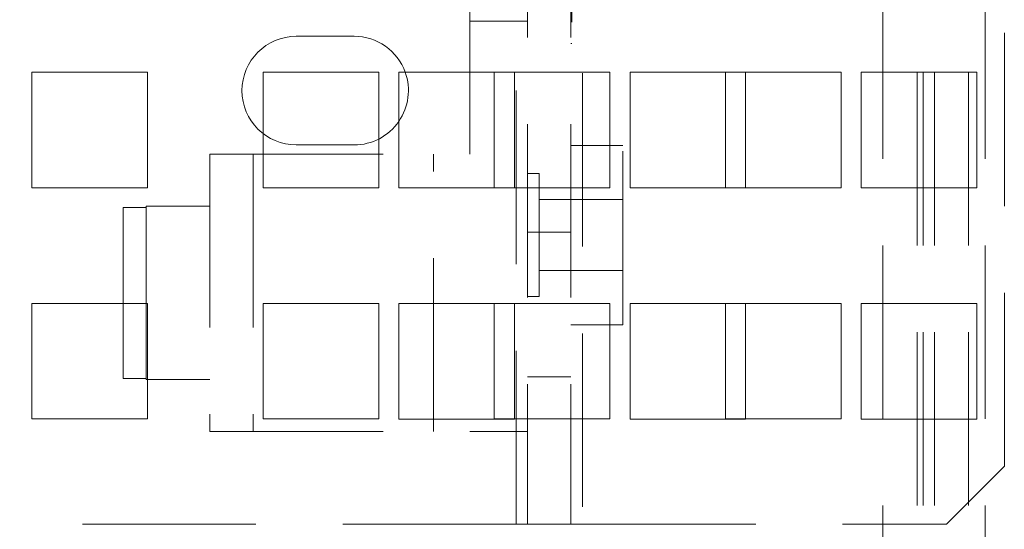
# Paper-space layout '2' of a CAD drawing. Header units: inches. Extents: x 1 to 109, y 1 to 85.
# Tile 53 of 134: x 87.483 to 88.902, y 19.933 to 20.668. Entities that reach past the tile are written whole.
import ezdxf

# ---------------------------------------------------------------- set-up
doc = ezdxf.new("R2010")
doc.units = ezdxf.units.IN
doc.header["$MEASUREMENT"] = 0
doc.linetypes.add('HIDDEN', pattern=[0.075, 0.05, -0.025])

psp = doc.layouts.new('2')

# ---------------------------------------------------------------- linework, layer by layer
at = {"color": 7, "linetype": 'HIDDEN', "lineweight": 0, "ltscale": 5}
for p, q in [((88.294, 30.341), (88.294, 19.941)), ((88.9024, 20.0243), (88.9024, 30.341)), ((88.7271, 13.7176), (88.7271, 29.9676)), ((88.7769, 29.9676), (88.7769, 19.9257)), ((88.7853, 29.9676), (88.7853, 13.7176)), ((88.7853, 29.9676), (88.7853, 19.9257)), ((88.8018, 29.9676), (88.8018, 13.7176)), ((88.8508, 29.9676), (88.8508, 19.9257)), ((88.8746, 13.7176), (88.8746, 29.9676)), ((88.1984, 19.941), (88.1984, 29.1427)), ((88.2151, 29.1427), (88.2151, 19.941)), ((88.2774, 29.1427), (88.2774, 19.941)), ((88.1318, 20.4743), (88.1318, 21.041)), ((88.279, 20.9147), (88.279, 20.6339)), ((88.1318, 20.666), (88.2151, 20.666)), ((87.8815, 20.6443), (87.9649, 20.6443)), ((88.2774, 20.6339), (88.279, 20.6339)), ((87.6669, 20.5926), (87.5003, 20.5926)), ((87.5003, 20.5926), (87.5003, 20.4259)), ((87.6669, 20.4259), (87.6669, 20.5926)), ((88.0003, 20.5926), (87.8336, 20.5926)), ((87.8336, 20.5926), (87.8336, 20.4259)), ((88.0003, 20.4259), (88.0003, 20.5926)), ((88.3336, 20.5926), (88.1669, 20.5926)), ((88.1669, 20.5926), (88.1669, 20.4259)), ((88.3336, 20.4259), (88.3336, 20.5926)), ((88.6669, 20.5926), (88.5003, 20.5926)), ((88.5003, 20.5926), (88.5003, 20.4259)), ((88.6669, 20.4259), (88.6669, 20.5926)), ((87.9649, 20.4877), (87.8815, 20.4877)), ((88.3524, 20.4868), (88.2774, 20.4868)), ((88.3524, 20.2285), (88.3524, 20.4868)), ((87.7568, 20.4743), (87.7568, 20.0743)), ((87.7568, 20.4743), (88.1318, 20.4743)), ((87.8194, 20.4743), (87.8194, 20.0743)), ((88.0794, 20.0743), (88.0794, 20.4743)), ((88.2318, 20.4464), (88.2151, 20.4464)), ((88.2318, 20.2689), (88.2318, 20.4464)), ((87.5003, 20.4259), (87.6669, 20.4259)), ((87.8336, 20.4259), (88.0003, 20.4259)), ((88.1669, 20.4259), (88.3336, 20.4259)), ((88.5003, 20.4259), (88.6669, 20.4259)), ((88.3524, 20.4089), (88.2318, 20.4089)), ((87.6651, 20.3976), (87.6318, 20.3976)), ((87.6318, 20.1511), (87.6318, 20.3976)), ((87.6651, 20.3993), (87.6651, 20.3976)), ((87.7568, 20.3993), (87.6651, 20.3993)), ((87.6651, 20.1511), (87.6651, 20.3976)), ((88.2774, 20.3618), (88.2151, 20.3618)), ((88.2318, 20.3064), (88.3524, 20.3064)), ((87.6669, 20.2592), (87.5003, 20.2592)), ((87.5003, 20.2592), (87.5003, 20.0926)), ((87.6669, 20.0926), (87.6669, 20.2592)), ((88.0003, 20.2592), (87.8336, 20.2592)), ((87.8336, 20.2592), (87.8336, 20.0926)), ((88.0003, 20.0926), (88.0003, 20.2592)), ((88.3336, 20.2592), (88.1669, 20.2592)), ((88.1669, 20.2592), (88.1669, 20.0926)), ((88.2151, 20.2689), (88.2318, 20.2689)), ((88.3336, 20.0926), (88.3336, 20.2592)), ((88.6669, 20.2592), (88.5003, 20.2592)), ((88.5003, 20.2592), (88.5003, 20.0926)), ((88.6669, 20.0926), (88.6669, 20.2592)), ((88.2774, 20.2285), (88.3524, 20.2285)), ((87.6318, 20.1511), (87.6651, 20.1511)), ((87.6651, 20.1511), (87.6651, 20.1493)), ((87.6651, 20.1493), (87.7568, 20.1493)), ((88.2151, 20.1535), (88.2774, 20.1535)), ((87.5003, 20.0926), (87.6669, 20.0926)), ((87.8336, 20.0926), (88.0003, 20.0926)), ((88.1669, 20.0926), (88.3336, 20.0926)), ((88.5003, 20.0926), (88.6669, 20.0926)), ((87.7568, 20.0743), (88.2151, 20.0743)), ((88.819, 19.941), (88.9024, 20.0243)), ((88.1984, 19.941), (87.0234, 19.941)), ((88.2774, 19.941), (88.1984, 19.941)), ((88.2774, 19.941), (88.294, 19.941)), ((88.294, 19.941), (88.819, 19.941))]:
    psp.add_line(p, q, dxfattribs=at)
at = {"color": 7, "linetype": 'Continuous', "lineweight": 15, "ltscale": 5}
for p, q in [((88.1961, 20.5924), (88.0294, 20.5924)), ((88.0294, 20.5924), (88.0294, 20.4257)), ((88.1961, 20.4257), (88.1961, 20.5924)), ((88.5294, 20.5924), (88.3628, 20.5924)), ((88.3628, 20.5924), (88.3628, 20.4257)), ((88.5294, 20.4257), (88.5294, 20.5924)), ((88.8628, 20.5924), (88.6961, 20.5924)), ((88.6961, 20.5924), (88.6961, 20.4257)), ((88.8628, 20.4257), (88.8628, 20.5924)), ((88.0294, 20.4257), (88.1961, 20.4257)), ((88.3628, 20.4257), (88.5294, 20.4257)), ((88.6961, 20.4257), (88.8628, 20.4257)), ((88.1961, 20.2591), (88.0294, 20.2591)), ((88.0294, 20.2591), (88.0294, 20.0924)), ((88.1961, 20.0924), (88.1961, 20.2591)), ((88.5294, 20.2591), (88.3628, 20.2591)), ((88.3628, 20.2591), (88.3628, 20.0924)), ((88.5294, 20.0924), (88.5294, 20.2591)), ((88.8628, 20.2591), (88.6961, 20.2591)), ((88.6961, 20.2591), (88.6961, 20.0924)), ((88.8628, 20.0924), (88.8628, 20.2591)), ((88.0294, 20.0924), (88.1961, 20.0924)), ((88.3628, 20.0924), (88.5294, 20.0924)), ((88.6961, 20.0924), (88.8628, 20.0924))]:
    psp.add_line(p, q, dxfattribs=at)
at = {"color": 7, "linetype": 'HIDDEN', "lineweight": 0, "ltscale": 25}
for centre, start, end in [((87.8815, 20.566), 90, 270), ((87.9649, 20.566), 19.6868, 90), ((87.9649, 20.566), 270, 325.5153)]:
    psp.add_arc(centre, 0.0783, start, end, dxfattribs=at)
at = {"color": 7, "linetype": 'Continuous', "lineweight": 15, "ltscale": 25}
psp.add_arc((87.9649, 20.566), 0.0783, 325.5153, 19.6868, dxfattribs=at)

doc.saveas('drawing.dxf')
